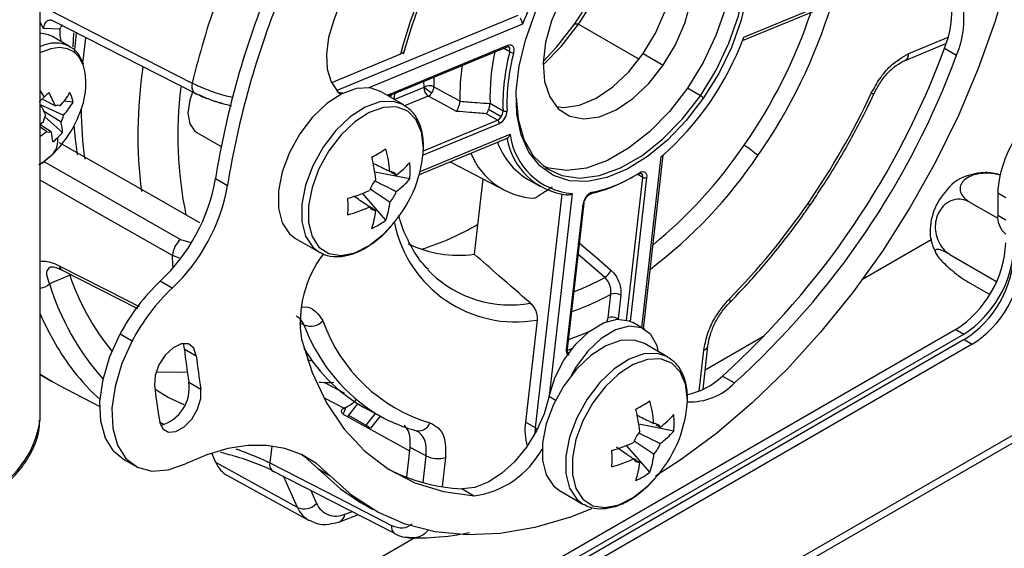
# Model space of a CAD drawing. Header units: millimetres. Extents: x 16 to 503, y 3 to 290.
# Tile 102 of 172: x 124.51 to 129.86, y 124.63 to 127.51. Entities that reach past the tile are written whole.
import ezdxf

# ---------------------------------------------------------------- set-up
doc = ezdxf.new("R2010")
doc.units = ezdxf.units.MM

msp = doc.modelspace()

# ---------------------------------------------------------------- linework, layer by layer
at = {"color": 7, "linetype": 'Continuous', "lineweight": 25}
for p, q in [((124.6236, 125.3506), (124.6236, 128.5916)), ((128.4412, 127.3921), (129.2968, 127.7471)), ((128.4478, 127.4095), (129.2812, 127.7553)), ((124.6836, 127.5054), (125.4576, 127.1094)), ((126.2344, 127.1205), (127.2214, 127.5301)), ((124.6411, 127.457), (124.6236, 127.4915)), ((124.7322, 127.4537), (124.6411, 127.457)), ((124.7417, 127.4771), (124.7347, 127.4642)), ((127.2456, 127.4814), (126.4105, 127.1349)), ((127.5486, 127.4815), (127.527, 127.4816)), ((127.5486, 127.4815), (127.8798, 127.2903)), ((124.7832, 127.3598), (124.6894, 127.414)), ((124.8018, 127.3575), (124.8054, 127.4345)), ((124.81, 127.3227), (124.8212, 127.4313)), ((124.8566, 127.2795), (124.8711, 127.4094)), ((129.3461, 127.3219), (129.559, 127.4103)), ((126.519, 127.0916), (127.1611, 127.358)), ((126.524, 127.0995), (127.1661, 127.366)), ((127.1757, 127.3304), (127.1417, 127.35)), ((129.3212, 127.2823), (129.5457, 127.3754)), ((129.5395, 127.3501), (129.6048, 127.3124)), ((129.5457, 127.3754), (129.549, 127.377)), ((126.582, 127.3187), (126.2065, 127.1629)), ((127.9018, 127.3209), (128.0106, 127.2581)), ((126.5475, 127.0716), (126.7097, 127.1389)), ((126.7097, 127.1389), (126.7094, 127.1706)), ((128.2123, 127.0922), (128.1416, 127.133)), ((124.6395, 127.0713), (124.7059, 127.0372)), ((126.2676, 127.1052), (126.2442, 127.1102)), ((126.5994, 127.0415), (126.473, 127.1145)), ((126.5299, 127.0816), (126.5326, 127.0972)), ((126.7331, 127.0899), (126.6037, 127.0362)), ((129.1566, 127.1036), (129.1567, 127.1043)), ((124.6236, 127.0445), (124.75, 126.9858)), ((124.8027, 127.0577), (124.7525, 127.0619)), ((127.0685, 127.0508), (127.1392, 127.01)), ((124.7367, 126.9475), (124.6418, 127.0079)), ((124.7448, 126.8914), (124.6484, 126.9775)), ((127.1083, 126.9595), (127.0489, 126.9938)), ((127.1285, 126.9772), (127.0609, 127.0161)), ((124.6236, 126.9346), (124.6835, 126.8965)), ((124.657, 126.8965), (124.6236, 126.9202)), ((127.1177, 126.9399), (126.7047, 126.7686)), ((126.7063, 126.7927), (127.1083, 126.9595)), ((125.4741, 126.8918), (125.6067, 126.8152)), ((126.6846, 126.6631), (127.171, 126.8649)), ((126.6891, 126.6796), (127.1775, 126.8823)), ((124.6929, 126.7755), (124.7191, 126.8025)), ((127.8939, 125.8296), (127.9998, 126.761)), ((127.903, 125.8244), (128.0103, 126.7678)), ((126.8512, 126.7322), (126.8624, 126.7262)), ((126.8624, 126.7262), (127.1465, 126.578)), ((126.6325, 126.6391), (126.4422, 126.6759)), ((127.8102, 125.8721), (127.8984, 126.6477)), ((127.92, 126.6459), (127.8312, 125.8649)), ((127.8984, 126.6477), (127.8679, 126.6653)), ((132.2945, 126.6225), (105.8176, 111.3377)), ((125.5764, 126.6421), (125.6417, 126.6044)), ((127.0289, 126.6393), (126.9824, 126.2303)), ((127.272, 126.6384), (127.3427, 126.5975)), ((105.7912, 111.2808), (132.2699, 126.5667)), ((126.5029, 126.4147), (126.3759, 126.5611)), ((127.3155, 125.2857), (127.46, 126.5563)), ((127.515, 126.5598), (127.3899, 125.4589)), ((129.8719, 126.5365), (129.8284, 126.5617)), ((129.8284, 126.5617), (129.8284, 126.4427)), ((127.485, 125.7093), (127.5753, 126.5028)), ((127.4895, 125.7138), (127.5797, 126.5074)), ((129.6786, 126.5121), (129.8291, 126.4252)), ((129.8284, 126.4427), (129.8719, 126.4176)), ((125.386, 126.3109), (125.4413, 126.2929)), ((126.0115, 126.3151), (126.1379, 126.2421)), ((129.4663, 126.3086), (129.0929, 126.093)), ((125.3807, 126.2093), (125.3429, 126.2226)), ((126.1379, 126.2421), (126.1433, 126.2391)), ((129.5687, 126.2288), (129.8225, 126.0823)), ((124.7837, 126.1152), (124.6736, 126.0695)), ((124.7433, 126.1435), (125.1524, 125.9351)), ((126.7305, 126.1454), (126.7481, 126.1272)), ((125.3412, 126.0457), (125.2759, 126.0834)), ((129.6786, 126.0724), (129.7849, 126.011)), ((127.7105, 125.8838), (127.7251, 126.0122)), ((127.7792, 126.0076), (127.7646, 125.8793)), ((128.3701, 125.9654), (128.3691, 125.9646)), ((126.0566, 125.8465), (126.0353, 125.8574)), ((127.3242, 125.8718), (127.2611, 125.3171)), ((127.7646, 125.8793), (127.7642, 125.8762)), ((127.7695, 125.8764), (127.7646, 125.8793)), ((127.9093, 125.8208), (127.844, 125.8584)), ((129.6001, 125.8208), (123.345, 122.2097)), ((123.3885, 122.1846), (129.6437, 125.7956)), ((125.0577, 125.7962), (125.123, 125.7586)), ((129.6001, 125.8208), (129.6437, 125.7956)), ((129.6465, 125.7659), (123.3913, 122.1548)), ((129.69, 125.7407), (123.4348, 122.1297)), ((125.3997, 125.7445), (125.4066, 125.7159)), ((128.0345, 125.6708), (127.9081, 125.7438)), ((128.5605, 125.7857), (128.2383, 125.5997)), ((129.6465, 125.7659), (129.69, 125.7407)), ((125.4066, 125.7159), (125.4719, 125.6782)), ((127.4895, 125.7138), (127.4895, 125.714)), ((127.4965, 125.6937), (127.4902, 125.6973)), ((128.2059, 125.4859), (128.2311, 125.708)), ((128.2264, 125.4953), (128.2532, 125.7307)), ((128.2532, 125.7307), (128.2532, 125.7316)), ((126.1028, 125.6492), (126.0763, 125.6562)), ((124.6236, 125.5756), (124.6813, 125.5423)), ((124.7216, 125.5202), (124.9473, 125.4025)), ((125.432, 125.5346), (125.4973, 125.4969)), ((126.1653, 125.5336), (126.2752, 125.4755)), ((128.3319, 125.5673), (128.3972, 125.5297)), ((126.2745, 125.3921), (126.1691, 125.4464)), ((126.3484, 125.4167), (126.2987, 125.3543)), ((127.3895, 125.4572), (127.4247, 125.4369)), ((126.2824, 125.3953), (126.2697, 125.3605)), ((126.4436, 125.3639), (126.3925, 125.3001)), ((126.4072, 125.3829), (126.4927, 125.3383)), ((124.6231, 125.3309), (124.6236, 125.3506)), ((125.2732, 125.3163), (125.2987, 125.3039)), ((126.2987, 125.3543), (126.2929, 125.3457)), ((126.2987, 125.3543), (126.3925, 125.3001)), ((127.3155, 125.2857), (127.2611, 125.3171)), ((128.0676, 125.2684), (127.8773, 125.3052)), ((127.3132, 125.2556), (127.3155, 125.2857)), ((127.994, 125.2899), (127.9724, 125.3005)), ((125.5785, 125.0974), (125.5559, 125.1489)), ((125.8818, 125.1866), (125.8714, 125.0949)), ((126.6157, 125.0169), (126.634, 125.1781)), ((127.938, 125.0439), (127.811, 125.1904)), ((125.0747, 125.1162), (125.14, 125.0786)), ((126.0216, 124.853), (125.5785, 125.0974)), ((126.7042, 124.9883), (126.7207, 125.1333)), ((126.827, 125.1253), (126.8089, 124.966)), ((125.8826, 125.0538), (126.5448, 124.714)), ((126.133, 125.0651), (126.1983, 125.0274)), ((125.6408, 125.0262), (126.0822, 124.7838)), ((126.0216, 124.853), (125.9484, 125.02)), ((126.0948, 124.9449), (126.1255, 124.8748)), ((126.9178, 124.9544), (126.9831, 124.9167)), ((127.4466, 124.9444), (127.573, 124.8714)), ((126.3653, 124.8802), (126.4306, 124.8425)), ((127.573, 124.8714), (127.5784, 124.8684)), ((126.2502, 124.7753), (126.3542, 124.8142)), ((126.6595, 124.6883), (123.112, 122.6404))]:
    msp.add_line(p, q, dxfattribs=at)
at = {"color": 7, "linetype": 'Continuous', "lineweight": 25, "flags": 128}
for points in [[(127.4637, 127.8113), (127.5578, 127.9334), (127.6606, 128.0408), (127.7691, 128.1301), (127.88, 128.1986), (127.9899, 128.2441), (128.0954, 128.2655), (128.1933, 128.2619), (128.2807, 128.2335), (128.355, 128.1811), (128.4137, 128.1064), (128.4553, 128.0116), (128.4784, 127.8996), (128.4822, 127.7739), (128.4668, 127.6381), (128.4325, 127.4965), (128.3804, 127.3533), (128.3121, 127.2129), (128.2297, 127.0796)], [(128.2123, 127.0922), (128.2977, 127.2312), (128.3673, 127.3777), (128.4189, 127.5267), (128.4506, 127.6732), (128.4613, 127.8121), (128.4508, 127.9387), (128.4193, 128.0488), (128.368, 128.1386), (128.2985, 128.2049), (128.2133, 128.2456), (128.1152, 128.2593), (128.0076, 128.2454), (127.8942, 128.2046), (127.8411, 128.1771)], [(128.2413, 128.2358), (128.2973, 128.1794), (128.3486, 128.0896), (128.3801, 127.9796), (128.3906, 127.8529), (128.3799, 127.714), (128.3482, 127.5675), (128.2966, 127.4185), (128.2269, 127.272), (128.1416, 127.133)], [(128.0106, 127.2581), (128.077, 127.3689), (128.1277, 127.4859), (128.1602, 127.6032), (128.1729, 127.715), (128.1652, 127.8157), (128.1374, 127.9001), (128.0909, 127.9641), (128.0281, 128.0045), (127.9521, 128.0192), (127.8668, 128.0074), (127.7763, 127.9699), (127.6853, 127.9084), (127.5983, 127.8261), (127.5196, 127.727)], [(127.9018, 127.3209), (127.9682, 127.4317), (128.0189, 127.5487), (128.0514, 127.666), (128.0641, 127.7778), (128.0564, 127.8785), (128.0286, 127.9629), (127.994, 128.0146)], [(128.2297, 127.0796), (128.1356, 126.9574), (128.0328, 126.8501), (127.9243, 126.7608), (127.8134, 126.6923), (127.7035, 126.6467), (127.598, 126.6254), (127.5001, 126.629), (127.4127, 126.6574), (127.3385, 126.7098), (127.2797, 126.7845), (127.2381, 126.8793), (127.2151, 126.9912), (127.2112, 127.117), (127.2266, 127.2528), (127.2609, 127.3944), (127.313, 127.5376), (127.3813, 127.6779), (127.4637, 127.8113)], [(129.9023, 127.8073), (129.8891, 127.7547), (129.8146, 127.4977), (129.7228, 127.24), (129.6145, 126.9837), (129.4907, 126.7313), (129.3526, 126.4851), (129.2013, 126.2472), (129.0383, 126.0199), (128.8651, 125.8052), (128.6832, 125.6051), (128.4943, 125.4213), (128.3001, 125.2557), (128.1023, 125.1095), (127.9673, 125.0224)], [(127.5196, 127.727), (127.4533, 127.6162), (127.4026, 127.4992), (127.37, 127.3819), (127.3573, 127.27), (127.3651, 127.1694), (127.3929, 127.085), (127.4393, 127.021), (127.5021, 126.9806), (127.5781, 126.9659), (127.6635, 126.9776), (127.7539, 127.0152), (127.8449, 127.0767), (127.932, 127.159), (128.0106, 127.2581)], [(124.6754, 127.5564), (125.1089, 127.335), (125.4496, 127.161)], [(126.2191, 127.5032), (126.1913, 127.4086), (126.1793, 127.318), (126.1839, 127.236), (126.2047, 127.1666), (126.2408, 127.1136), (126.2564, 127.0995)], [(127.3572, 127.2598), (127.4547, 127.3602), (127.5486, 127.4815)], [(127.3575, 127.2775), (127.4305, 127.3563), (127.527, 127.4816)], [(124.6894, 127.414), (124.6681, 127.4238), (124.6236, 127.4319)], [(124.8594, 127.2543), (124.8385, 127.2965), (124.8089, 127.3279), (124.7717, 127.3473), (124.7282, 127.354), (124.6802, 127.3476), (124.6296, 127.3285), (124.6236, 127.3255)], [(127.1661, 127.366), (127.1742, 127.3683), (127.1817, 127.3682), (127.1881, 127.3658), (127.1932, 127.3611), (127.1968, 127.3545), (127.1987, 127.3461), (127.1987, 127.3365), (127.1969, 127.326)], [(127.1757, 127.3304), (127.177, 127.3379), (127.177, 127.3447), (127.1756, 127.3507), (127.1731, 127.3555), (127.1694, 127.3588), (127.169, 127.3591)], [(127.4275, 127.0333), (127.4693, 127.0287), (127.5547, 127.0404), (127.6451, 127.078), (127.7362, 127.1395), (127.8232, 127.2218), (127.9018, 127.3209)], [(126.7631, 127.1929), (126.7629, 127.1783), (126.7631, 127.1403)], [(126.473, 127.1145), (126.4171, 127.134), (126.3431, 127.1315), (126.2627, 127.1028), (126.1811, 127.0497), (126.1033, 126.9756), (126.0342, 126.8851), (125.9782, 126.7839), (125.9388, 126.6784), (125.9184, 126.5751), (125.9184, 126.4807), (125.9388, 126.4009), (125.9782, 126.3409), (126.0115, 126.3151)], [(126.7631, 127.1403), (126.8425, 127.0972), (126.9049, 127.0633)], [(128.1416, 127.133), (128.0434, 127.0062), (127.9357, 126.8961), (127.8222, 126.8062), (127.7068, 126.7397), (127.5933, 126.6988), (127.4857, 126.685), (127.3876, 126.6987), (127.3596, 126.7085)], [(124.6236, 127.1188), (124.6321, 127.1046), (124.6441, 127.0836)], [(125.4511, 127.1116), (125.4362, 127.0675), (125.4263, 126.9974), (125.4362, 126.9387), (125.4645, 126.8983), (125.4741, 126.8918)], [(126.8859, 127.0068), (126.8004, 127.0533), (126.7331, 127.0899)], [(127.2103, 127.0844), (127.2208, 126.9647), (127.2523, 126.8546), (127.3037, 126.7649), (127.3731, 126.6985), (127.4584, 126.6578), (127.5564, 126.6442), (127.664, 126.658), (127.7775, 126.6989), (127.8929, 126.7654), (128.0064, 126.8552), (128.1141, 126.9654), (128.2123, 127.0922)], [(129.1414, 127.1049), (129.1487, 127.1032), (129.1538, 127.1026), (129.1564, 127.1033), (129.1566, 127.1036)], [(126.595, 127.044), (126.5436, 127.0609), (126.4695, 127.0584), (126.3892, 127.0298), (126.3075, 126.9767), (126.2297, 126.9026), (126.1607, 126.8121), (126.1047, 126.7109), (126.0652, 126.6054), (126.0449, 126.5021), (126.0449, 126.4077), (126.0652, 126.3279), (126.1047, 126.2679), (126.1379, 126.2421)], [(126.7066, 126.8092), (126.6967, 126.8936), (126.6678, 126.9614), (126.6215, 127.0082), (126.5609, 127.0312), (126.4897, 127.0287), (126.4124, 127.0011), (126.3338, 126.9501), (126.259, 126.8788), (126.1926, 126.7918), (126.1387, 126.6944), (126.1008, 126.5929), (126.0812, 126.4936), (126.0812, 126.4027), (126.1008, 126.326), (126.1387, 126.2682), (126.1926, 126.2331), (126.259, 126.2228), (126.3338, 126.2379), (126.4124, 126.2775), (126.4897, 126.3392), (126.5488, 126.4035)], [(124.6394, 126.9478), (124.6298, 126.9403), (124.6236, 126.9356)], [(124.8262, 126.7697), (124.8143, 126.8575), (124.8075, 126.9286)], [(124.7255, 126.8381), (125.1532, 126.5943), (125.4892, 126.4027)], [(124.6236, 126.7206), (124.6427, 126.7335), (124.6929, 126.7755)], [(124.6422, 126.734), (125.0474, 126.5034), (125.386, 126.3109)], [(127.8804, 126.6731), (127.8888, 126.6773), (127.8968, 126.6793), (127.9041, 126.6789), (127.9104, 126.6761), (127.9153, 126.6712), (127.9187, 126.6642), (127.9203, 126.6557), (127.92, 126.6459)], [(125.3429, 126.2226), (124.912, 126.468), (124.6236, 126.6323)], [(127.5901, 126.5404), (127.5911, 126.5393), (127.5918, 126.5385), (127.5919, 126.538), (127.5918, 126.5379)], [(128.7974, 126.5066), (128.8026, 126.5012), (128.8057, 126.4972), (128.8064, 126.4946), (128.8063, 126.4943)], [(127.5551, 126.2909), (127.6489, 126.2097), (127.7258, 126.1432)], [(125.3456, 126.156), (125.3448, 126.1718), (125.3429, 126.2226)], [(127.6925, 126.1042), (127.5947, 126.1889), (127.5481, 126.2293)], [(124.7268, 126.1677), (125.0944, 125.9806), (125.1618, 125.9464)], [(128.3698, 125.9881), (128.3725, 125.9796), (128.373, 125.9725), (128.3715, 125.9672), (128.3701, 125.9654)], [(127.3895, 125.4572), (127.4204, 125.5569), (127.47, 125.654), (127.5343, 125.7408), (127.608, 125.8101), (127.6853, 125.8564), (127.7599, 125.8759), (127.8258, 125.8671), (127.844, 125.8584)], [(125.0747, 125.1162), (125.0243, 125.157), (124.9786, 125.2288), (124.9528, 125.3212), (124.9481, 125.4297), (124.9647, 125.549), (125.0019, 125.6732), (125.0577, 125.7962)], [(127.9843, 125.6998), (127.9764, 125.7319), (127.9428, 125.793), (127.8911, 125.8295), (127.8252, 125.8383), (127.7506, 125.8187), (127.6733, 125.7724), (127.5995, 125.7031), (127.5352, 125.6163), (127.5089, 125.5697)], [(125.123, 125.7586), (125.0671, 125.6355), (125.03, 125.5113), (125.0134, 125.392), (125.0181, 125.2835), (125.0439, 125.1911), (125.0896, 125.1193), (125.1528, 125.0718), (125.2305, 125.0507), (125.3189, 125.0572), (125.4137, 125.0909)], [(125.4719, 125.6782), (125.4583, 125.7193), (125.4295, 125.742), (125.3899, 125.7427), (125.3455, 125.7213), (125.3031, 125.6811), (125.269, 125.6282), (125.2486, 125.5707), (125.2449, 125.5173)], [(126.043, 125.7685), (126.102, 125.586), (126.1798, 125.4224), (126.2756, 125.2794), (126.3883, 125.1584), (126.5168, 125.0608), (126.6598, 124.9875), (126.8158, 124.9393), (126.9831, 124.9167)], [(127.9081, 125.7438), (127.8522, 125.7633), (127.7782, 125.7607), (127.6978, 125.7321), (127.6162, 125.679), (127.5383, 125.6049), (127.4693, 125.5144), (127.4133, 125.4132), (127.3739, 125.3077), (127.3535, 125.2044), (127.3535, 125.11), (127.3739, 125.0302), (127.4133, 124.9702), (127.4466, 124.9444)], [(127.5123, 125.7144), (127.5082, 125.713), (127.4793, 125.7036)], [(128.0301, 125.6733), (127.9787, 125.6902), (127.9046, 125.6877), (127.8243, 125.659), (127.7426, 125.606), (127.6648, 125.5319), (127.5958, 125.4414), (127.5398, 125.3402), (127.5003, 125.2347), (127.48, 125.1314), (127.48, 125.0369), (127.5003, 124.9572), (127.5398, 124.8972), (127.573, 124.8714)], [(128.1417, 125.4385), (128.1318, 125.5229), (128.1029, 125.5907), (128.0566, 125.6375), (127.996, 125.6604), (127.9248, 125.658), (127.8475, 125.6304), (127.7689, 125.5794), (127.6941, 125.5081), (127.6277, 125.4211), (127.5738, 125.3237), (127.5359, 125.2222), (127.5163, 125.1229), (127.5163, 125.032), (127.5359, 124.9553), (127.5738, 124.8975), (127.6277, 124.8624), (127.6941, 124.8521), (127.7689, 124.8672), (127.8475, 124.9068), (127.9248, 124.9685), (127.9839, 125.0328)], [(124.6236, 125.5781), (124.695, 125.5346), (124.7216, 125.5202)], [(125.254, 125.5908), (125.3851, 125.5884), (125.4228, 125.5901)], [(125.4065, 125.4101), (125.3196, 125.4512), (125.2475, 125.4937)], [(125.2726, 125.3192), (125.2892, 125.2809), (125.3203, 125.262), (125.3612, 125.2653), (125.4058, 125.2904), (125.4472, 125.3333), (125.4791, 125.3877), (125.4967, 125.4451), (125.4973, 125.4969)], [(127.3895, 125.4572), (127.3622, 125.3627), (127.3203, 125.2688), (127.266, 125.1804), (127.202, 125.1018), (127.1316, 125.037), (127.0583, 124.9895), (126.9858, 124.9614), (126.9178, 124.9544)], [(126.6319, 125.1593), (126.6005, 125.1766), (126.2815, 125.352)], [(126.4714, 125.3494), (126.462, 125.3391), (126.4179, 125.2831)], [(127.3155, 125.2857), (127.3213, 125.2829), (127.3266, 125.281)], [(126.1983, 125.0274), (126.1261, 125.0914), (126.0443, 125.1401), (125.9539, 125.1728), (125.856, 125.1893), (125.7517, 125.1892), (125.6423, 125.1726), (125.5292, 125.1397), (125.4137, 125.0909)], [(126.7207, 125.1333), (126.6721, 125.1584), (126.634, 125.1781)], [(125.8714, 125.0949), (126.2421, 124.9046), (126.5335, 124.7551)], [(126.0473, 125.1387), (126.0608, 125.1291), (126.133, 125.0651)], [(126.133, 125.0651), (126.2555, 124.9537), (126.3653, 124.8802)], [(127.6208, 124.8448), (127.5059, 124.8009), (127.3121, 124.7443), (127.1237, 124.712), (126.9425, 124.7042), (126.77, 124.7209), (126.608, 124.7621), (126.4578, 124.8274), (126.3208, 124.9161), (126.1983, 125.0274)], [(126.2793, 124.8166), (126.3153, 124.8294), (126.3178, 124.8303)], [(126.5448, 124.714), (126.5493, 124.7107), (126.5501, 124.7103)]]:
    msp.add_lwpolyline(points, dxfattribs=at)
at = {"color": 7, "linetype": 'Continuous', "lineweight": 25}
for centre, radius, start, end in [((130.4489, 125.9383), 4.51, 132.0758, 159.6973), ((129.3229, 126.5856), 2.8373, 125.6964, 165.0252), ((126.274, 128.355), 1.5274, 325.121, 344.7401), ((126.4171, 128.2732), 1.381, 325.0186, 346.9848), ((128.7979, 126.8965), 1.6589, 145.3344, 159.3552), ((130.2607, 125.8948), 4.7435, 157.5204, 170.9364), ((130.3259, 125.8571), 4.7435, 157.5204, 170.9364), ((130.0127, 126.0591), 4.6942, 160.5306, 166.4236), ((129.159, 127.5052), 0.4857, 336.6113, 12.6977), ((126.0605, 128.4773), 2.9999, 325.2375, 342.8733), ((129.036, 127.5535), 0.5431, 338.001, 5.4174), ((126.0748, 128.4688), 2.89, 325.2684, 341.3936), ((126.9535, 127.9629), 1.5935, 311.0427, 339.679), ((124.7056, 127.2093), 0.1692, 61.769, 118.968), ((127.1569, 127.3662), 0.00918, 297.1818, 358.541), ((125.3097, 128.9149), 4.51, 312.0758, 339.6973), ((128.1701, 127.0863), 1.1021, 167.1838, 181.8435), ((128.261, 127.0447), 1.1223, 165.2538, 181.7711), ((128.2653, 127.0448), 1.1048, 165.2538, 181.7711), ((127.1932, 127.3615), 0.0357, 240.655, 275.9342), ((125.375, 128.8773), 4.51, 312.0758, 339.6973), ((129.3001, 127.3232), 0.046, 297.2833, 358.4395), ((124.4981, 127.1572), 0.3741, 339.7798, 15.0478), ((127.6281, 126.8781), 2.4741, 171.3689, 187.1408), ((128.0561, 127.0888), 1.1515, 171.6192, 181.2721), ((127.5597, 126.8785), 2.1882, 173.1878, 191.4525), ((125.5037, 127.143), 0.057, 161.5346, 216.0153), ((126.7625, 127.134), 0.053, 174.7336, 236.3555), ((126.7378, 127.0881), 0.058, 64.1072, 118.9751), ((126.8875, 127.3401), 0.2686, 228.5412, 239.8398), ((126.7036, 127.1418), 0.0596, 325.3589, 358.5773), ((123.7619, 128.0032), 1.2743, 312.1341, 313.8108), ((123.8217, 127.941), 1.188, 313.8091, 315.5662), ((123.9302, 126.696), 0.8474, 23.7415, 29.1889), ((124.2949, 127.4129), 0.5768, 319.3377, 328.1929), ((124.4823, 126.9762), 0.3306, 14.2618, 23.6643), ((125.476, 127.1267), 0.0252, 223.2176, 269.7971), ((126.5544, 127.0278), 0.0779, 112.9715, 123.7981), ((126.5148, 127.0997), 0.00921, 298.092, 358.4747), ((126.7105, 127.1338), 0.0494, 297.2637, 328.4128), ((128.1585, 126.9991), 0.1075, 48.5448, 60.0042), ((125.354, 128.8844), 4.1846, 325.3729, 334.8336), ((123.9014, 126.6566), 0.8204, 23.6847, 28.318), ((124.719, 127.0042), 0.0355, 67.9022, 111.7549), ((124.2632, 127.2159), 0.6154, 317.7931, 342.2122), ((124.3125, 127.3617), 0.5768, 319.3377, 328.1929), ((127.0389, 127.036), 2.1931, 180.4721, 187.5911), ((124.7608, 126.927), 0.1232, 151.3386, 170.3069), ((124.6286, 127.0066), 0.1232, 331.3386, 350.3069), ((127.0874, 127.0037), 0.0489, 295.3112, 327.121), ((127.0809, 127.0111), 0.0801, 297.3407, 359.665), ((127.0828, 127.0104), 0.0565, 323.9794, 359.6411), ((127.1496, 127.0302), 0.0227, 242.9716, 300.2404), ((124.4496, 126.8771), 0.2956, 2.7685, 13.7722), ((127.0966, 126.9419), 0.0212, 354.7336, 56.3555), ((124.1919, 127.4815), 0.7473, 305.2882, 308.4856), ((124.6703, 126.9295), 0.0355, 247.9022, 291.7549), ((124.3964, 126.8261), 0.2956, 2.7685, 13.7722), ((124.3457, 127.2543), 0.5394, 309.8864, 313.8147), ((124.5978, 126.8521), 0.1221, 321.16, 6.0907), ((124.3516, 127.2481), 0.5309, 313.8149, 317.7851), ((127.5293, 126.9248), 0.3743, 189.861, 262.7682), ((127.5464, 126.9306), 0.3721, 187.4623, 265.1668), ((130.4172, 126.5347), 0.5894, 140.5439, 177.3804), ((126.0245, 126.841), 0.6828, 320.1527, 357.3257), ((127.4756, 126.9691), 0.3884, 199.5074, 238.3839), ((126.3217, 128.273), 2.5756, 309.3563, 325.7174), ((128.1771, 126.3743), 0.5245, 48.4524, 58.665), ((125.6666, 128.1627), 1.5963, 298.3965, 301.5981), ((125.4832, 126.5277), 0.9703, 6.3935, 13.7645), ((125.5605, 126.5723), 0.9703, 6.3935, 13.7645), ((127.3297, 126.9292), 0.3951, 202.3275, 267.5236), ((126.3734, 128.2201), 2.5965, 307.1126, 325.9625), ((126.2584, 127.0612), 0.5008, 306.8741, 318.3347), ((126.0991, 126.6837), 0.5352, 355.2207, 4.7793), ((126.524, 126.6395), 0.0408, 31.0974, 88.8919), ((127.4657, 127.2712), 0.7263, 281.531, 301.1489), ((127.4776, 127.2833), 0.7311, 281.6482, 303.4284), ((127.8733, 126.672), 0.00717, 308.0648, 8.7023), ((127.8785, 126.6532), 0.0206, 344.5396, 53.9405), ((127.9113, 126.6716), 0.0272, 241.6521, 288.7935), ((129.7443, 126.4227), 0.2487, 109.7726, 144.3647), ((124.5872, 126.8139), 1.004, 313.3124, 350.1434), ((124.6525, 126.7762), 1.004, 313.3124, 350.1434), ((126.5996, 126.5085), 0.1983, 140.0877, 159.9123), ((126.2584, 126.9721), 0.5008, 306.8741, 318.3347), ((126.0248, 127.4658), 0.9704, 286.2334, 293.6039), ((126.3726, 126.6395), 0.1983, 320.0877, 339.9123), ((127.6594, 126.4914), 0.0849, 144.7541, 172.2311), ((127.642, 126.5088), 0.0607, 105.9521, 148.6687), ((127.6144, 126.5689), 0.011, 285.3647, 350.7954), ((129.7823, 126.3546), 0.321, 138.4325, 186.8797), ((124.7006, 126.4895), 1.5961, 358.3989, 1.6011), ((126.0248, 127.3766), 0.9704, 286.2334, 293.6039), ((126.4483, 126.5085), 0.0408, 211.0974, 268.8919), ((126.0274, 126.5723), 0.5009, 341.6635, 353.1233), ((127.5737, 126.5088), 0.00619, 285.1016, 346.6174), ((125.6137, 128.6964), 3.8641, 315.5014, 325.4793), ((125.9502, 126.5277), 0.5009, 341.6635, 353.1233), ((129.9459, 126.4317), 0.118, 174.6452, 231.3115), ((126.1977, 126.8542), 0.5352, 295.2178, 304.7769), ((127.2082, 126.5351), 0.6733, 191.5878, 279.9167), ((126.2649, 127.6478), 1.4559, 287.1884, 300.3614), ((125.4697, 126.2154), 0.127, 131.2708, 176.7558), ((126.8959, 126.8447), 0.6205, 243.9599, 278.0111), ((129.2816, 126.3187), 0.5911, 302.6055, 357.3945), ((126.6586, 125.8579), 0.622, 142.9152, 188.2621), ((129.3252, 126.2936), 0.5911, 302.6055, 357.3945), ((129.328, 126.2638), 0.5911, 302.6055, 357.3945), ((124.7593, 126.1721), 0.0328, 187.6977, 240.7262), ((129.3715, 126.2387), 0.5911, 302.6055, 357.3945), ((126.0307, 126.5382), 1.3167, 198.739, 219.4087), ((127.1799, 126.5784), 0.6245, 226.2541, 280.0345), ((127.6566, 126.1685), 0.0736, 299.1873, 339.934), ((124.6052, 126.1442), 0.1013, 280.4537, 312.4424), ((125.9983, 126.4723), 1.3846, 196.9116, 221.7342), ((126.0349, 125.28), 1.1052, 133.3741, 152.156), ((127.0193, 127.3235), 1.3928, 291.2869, 298.9054), ((126.1002, 125.2424), 1.1052, 133.3741, 152.156), ((127.062, 127.2247), 1.382, 289.0335, 298.672), ((127.747, 125.9479), 0.0679, 61.6521, 108.7935), ((125.9391, 126.4622), 1.4284, 202.9371, 217.4023), ((126.093, 125.9318), 0.0928, 246.9233, 316.2489), ((126.9724, 126.187), 0.9771, 200.3958, 235.7099), ((126.9997, 126.1647), 0.8907, 199.4838, 253.1453), ((127.6619, 125.8904), 0.049, 326.443, 352.2641), ((127.7324, 125.8195), 0.0679, 61.6521, 108.7935), ((127.0165, 127.1352), 1.4507, 289.2728, 294.1178), ((127.9764, 125.9829), 2.5835, 185.9326, 189.9922), ((126.8319, 126.1772), 0.9007, 210.6094, 241.8657), ((127.5527, 125.6996), 0.0684, 171.8721, 196.3761), ((127.4834, 125.7152), 0.00619, 285.1016, 346.6174), ((128.2229, 125.738), 0.0311, 285.2677, 346.4513), ((128.0416, 125.9452), 2.5835, 185.9326, 189.9922), ((125.7325, 126.3135), 1.174, 217.7615, 228.1157), ((125.2194, 125.5052), 0.2146, 285.9628, 7.8681), ((128.0602, 125.8516), 0.3932, 281.4465, 313.7098), ((128.1582, 125.7577), 0.3304, 267.1207, 316.3475), ((128.0537, 125.8092), 2.8239, 185.9326, 189.9922), ((127.1017, 126.792), 1.5963, 298.3965, 301.5981), ((126.9956, 125.2015), 0.9703, 6.3935, 13.7645), ((127.4596, 125.4703), 0.6828, 320.1527, 357.3257), ((126.8836, 126.087), 0.8446, 236.8679, 254.4008), ((126.9183, 125.157), 0.9703, 6.3935, 13.7645), ((124.09, 125.4051), 0.5382, 294.1782, 352.0753), ((126.6805, 125.3334), 0.0645, 248.1562, 340.937), ((127.5727, 125.2738), 0.3146, 172.0866, 196.0803), ((127.9591, 125.2688), 0.0408, 31.0974, 88.8919), ((127.6935, 125.6905), 0.5008, 306.8741, 318.3347), ((127.5342, 125.313), 0.5352, 355.2207, 4.7793), ((126.261, 125.0763), 0.2596, 52.8157, 59.5466), ((128.0347, 125.1378), 0.1983, 140.0877, 159.9123), ((127.6935, 125.6013), 0.5008, 306.8741, 318.3347), ((127.4599, 126.095), 0.9704, 286.2334, 293.6039), ((127.8077, 125.2688), 0.1983, 320.0877, 339.9123), ((126.9197, 125.4009), 0.4884, 277.4559, 332.0846), ((126.1357, 125.1188), 1.5961, 358.3989, 1.6011), ((125.7119, 125.1512), 0.1439, 201.9632, 240.35), ((125.9185, 125.0857), 0.048, 168.9352, 221.5738), ((126.7832, 125.2544), 0.1363, 242.6888, 288.7431), ((127.4599, 126.0059), 0.9704, 286.2334, 293.6039), ((127.8834, 125.1378), 0.0408, 211.0974, 268.8919), ((127.3853, 125.157), 0.5009, 341.6635, 353.1233), ((127.4625, 125.2015), 0.5009, 341.6635, 353.1233), ((125.8999, 125.0726), 0.0256, 229.4341, 270.4967), ((126.9628, 125.9302), 0.9769, 242.6807, 267.3605), ((127.6328, 125.4835), 0.5352, 295.2178, 304.7769), ((126.0584, 124.9364), 0.0911, 246.2169, 317.4716), ((126.1509, 124.905), 0.1393, 201.9214, 241.8476), ((126.2306, 124.9201), 0.1144, 203.3412, 295.2029), ((126.2313, 124.8196), 0.0481, 293.1993, 356.4127), ((126.5805, 124.7459), 0.0479, 168.8926, 221.7596)]:
    msp.add_arc(centre, radius, start, end, dxfattribs=at)
for points, knots in [([(126.5989, 127.3192), (126.608, 127.3514), (126.6342, 127.445), (126.6896, 127.6016), (126.7693, 127.7864), (126.8629, 127.9676), (126.9686, 128.1423), (127.0851, 128.3082), (127.2107, 128.4627), (127.3433, 128.6037), (127.481, 128.729), (127.5889, 128.8122), (127.65, 128.8533), (127.6639, 128.8626)], [0, 0, 0, 0, 0.053283, 0.155078, 0.25699, 0.358961, 0.460958, 0.56294, 0.664864, 0.766692, 0.868391, 0.969931, 1, 1, 1, 1]), ([(124.6685, 127.5015), (124.6653, 127.5001), (124.6558, 127.496), (124.6443, 127.4815), (124.6422, 127.4652), (124.6411, 127.457)], [0, 0, 0, 0, 0.202142, 0.600122, 1, 1, 1, 1]), ([(124.6812, 127.5029), (124.6805, 127.503), (124.6759, 127.5036), (124.6719, 127.5025), (124.6685, 127.5015)], [0, 0, 0, 0, 0.16438, 1, 1, 1, 1]), ([(124.6705, 127.5021), (124.673, 127.503), (124.6782, 127.505), (124.6856, 127.5022), (124.6894, 127.5008)], [0, 0, 0, 0, 0.494217, 1, 1, 1, 1]), ([(127.2456, 127.4814), (127.2451, 127.4841), (127.2441, 127.4889), (127.2412, 127.497), (127.2379, 127.505), (127.2357, 127.5105), (127.2347, 127.5131)], [0, 0, 0, 0, 0.2895241, 0.500199, 0.7694168, 1, 1, 1, 1]), ([(124.7397, 127.3875), (124.7363, 127.3969), (124.7294, 127.4158), (124.7313, 127.4411), (124.7322, 127.4537)], [0, 0, 0, 0, 0.499546, 1, 1, 1, 1]), ([(124.7322, 127.4537), (124.7325, 127.4557), (124.7331, 127.4593), (124.7342, 127.4627), (124.7347, 127.4642)], [0, 0, 0, 0, 0.55989, 1, 1, 1, 1]), ([(124.8586, 127.2634), (124.8538, 127.2751), (124.8401, 127.3082), (124.8153, 127.3423), (124.7903, 127.3534), (124.7849, 127.3558)], [0, 0, 0, 0, 0.301428, 0.850305, 1, 1, 1, 1]), ([(126.6044, 127.3396), (126.6026, 127.3355), (126.599, 127.3273), (126.5877, 127.3216), (126.582, 127.3187)], [0, 0, 0, 0, 0.493372, 1, 1, 1, 1]), ([(127.1611, 127.358), (127.1634, 127.3587), (127.1679, 127.3599), (127.1687, 127.3593), (127.1691, 127.359)], [0, 0, 0, 0, 0.513921, 1, 1, 1, 1]), ([(129.1414, 127.1049), (129.1559, 127.132), (129.1848, 127.1861), (129.2553, 127.2697), (129.3117, 127.3021), (129.3461, 127.3219)], [0, 0, 0, 0, 0.280338, 0.560893, 1, 1, 1, 1]), ([(129.1567, 127.1042), (129.1674, 127.1247), (129.1887, 127.1655), (129.2308, 127.2177), (129.2767, 127.2597), (129.3077, 127.2753), (129.3231, 127.2831)], [0, 0, 0, 0, 0.252485, 0.503484, 0.752683, 1, 1, 1, 1]), ([(125.4496, 127.161), (125.4771, 127.1481), (125.5324, 127.1221), (125.6157, 127.0947), (125.6601, 127.0862), (125.6728, 127.0838)], [0, 0, 0, 0, 0.4126886, 0.8320101, 1, 1, 1, 1]), ([(125.4576, 127.1094), (125.4805, 127.0979), (125.5052, 127.0856), (125.5351, 127.0757), (125.5372, 127.075)], [0, 0, 0, 0, 0.928836, 1, 1, 1, 1]), ([(125.6122, 127.05), (125.6051, 127.0517), (125.578, 127.0585), (125.5324, 127.0753), (125.5015, 127.0897), (125.4881, 127.096)], [0, 0, 0, 0, 0.166487, 0.636419, 1, 1, 1, 1]), ([(125.5372, 127.075), (125.563, 127.0657), (125.6057, 127.0502), (125.6466, 127.0414), (125.6628, 127.0378)], [0, 0, 0, 0, 0.602912, 1, 1, 1, 1]), ([(126.5473, 127.0696), (126.5479, 127.0761), (126.5491, 127.0878), (126.5515, 127.1), (126.5525, 127.1055)], [0, 0, 0, 0, 0.551031, 1, 1, 1, 1]), ([(128.8063, 126.4943), (128.8304, 126.53), (128.9005, 126.6333), (129.0078, 126.8114), (129.098, 126.9807), (129.1449, 127.079), (129.1566, 127.1036)], [0, 0, 0, 0, 0.184295, 0.53379, 0.883385, 1, 1, 1, 1]), ([(126.7072, 126.8132), (126.7067, 126.8289), (126.7052, 126.8744), (126.6879, 126.9413), (126.6508, 127.0063), (126.6122, 127.0317), (126.5939, 127.0438)], [0, 0, 0, 0, 0.153864, 0.446573, 0.737345, 1, 1, 1, 1]), ([(126.8859, 127.0068), (126.8861, 127.007), (126.8867, 127.0078), (126.8887, 127.0106), (126.8918, 127.0157), (126.8953, 127.0233), (126.8982, 127.0309), (126.9008, 127.0389), (126.9029, 127.0473), (126.9043, 127.0551), (126.9046, 127.0596), (126.9048, 127.0618)], [0, 0, 0, 0, 0.0244, 0.073059, 0.250846, 0.388186, 0.500349, 0.632396, 0.761096, 0.88418, 1, 1, 1, 1]), ([(126.9049, 127.0633), (126.9049, 127.063), (126.9049, 127.0625), (126.9048, 127.062), (126.9048, 127.0618)], [0, 0, 0, 0, 0.56, 1, 1, 1, 1]), ([(126.9048, 127.0618), (126.9354, 127.0594), (126.99, 127.0552), (127.0445, 127.051), (127.0685, 127.0492)], [0, 0, 0, 0, 0.56, 1, 1, 1, 1]), ([(127.0609, 127.0161), (127.062, 127.019), (127.0639, 127.0245), (127.0662, 127.0333), (127.0679, 127.0417), (127.0683, 127.0467), (127.0685, 127.0492)], [0, 0, 0, 0, 0.258072, 0.500085, 0.751494, 1, 1, 1, 1]), ([(127.0685, 127.0492), (127.0685, 127.0495), (127.0686, 127.0501), (127.0685, 127.0506), (127.0685, 127.0508)], [0, 0, 0, 0, 0.56, 1, 1, 1, 1]), ([(127.0489, 126.9938), (127.0184, 126.9962), (126.9641, 127.0006), (126.9098, 127.0049), (126.8859, 127.0068)], [0, 0, 0, 0, 0.56, 1, 1, 1, 1]), ([(127.0489, 126.9938), (127.0509, 126.9966), (127.0551, 127.0021), (127.059, 127.0115), (127.0609, 127.0161)], [0, 0, 0, 0, 0.5007155, 1, 1, 1, 1]), ([(127.1605, 126.8607), (127.1619, 126.8612), (127.1648, 126.8625), (127.1696, 126.8672), (127.1742, 126.8738), (127.1763, 126.8792), (127.1775, 126.8823)], [0, 0, 0, 0, 0.2305717, 0.4998121, 0.7104495, 1, 1, 1, 1]), ([(124.6152, 126.7171), (124.6218, 126.7204), (124.6433, 126.7311), (124.6632, 126.7503), (124.677, 126.7635)], [0, 0, 0, 0, 0.309822, 1, 1, 1, 1]), ([(126.4355, 126.7235), (126.4584, 126.7124), (126.4882, 126.6981), (126.5179, 126.6836), (126.5248, 126.6803)], [0, 0, 0, 0, 0.770133, 1, 1, 1, 1]), ([(126.5589, 126.6606), (126.5515, 126.6642), (126.5422, 126.6688), (126.5329, 126.6734), (126.531, 126.6743)], [0, 0, 0, 0, 0.7935701, 1, 1, 1, 1]), ([(127.8778, 126.6664), (127.8803, 126.6677), (127.8855, 126.6704), (127.8896, 126.6704), (127.8903, 126.67), (127.8905, 126.6698)], [0, 0, 0, 0, 0.347443, 0.710085, 1, 1, 1, 1]), ([(129.8428, 126.6606), (129.8264, 126.6643), (129.791, 126.6723), (129.7332, 126.6703), (129.6822, 126.6572), (129.6468, 126.6361), (129.6269, 126.6107), (129.6214, 126.5821), (129.6318, 126.5515), (129.6538, 126.5276), (129.6728, 126.5157), (129.6786, 126.5121)], [0, 0, 0, 0, 0.116949, 0.252808, 0.374874, 0.482992, 0.585797, 0.693285, 0.811721, 0.942692, 1, 1, 1, 1]), ([(129.8401, 126.6622), (129.8267, 126.6657), (129.7872, 126.6759), (129.7246, 126.6737), (129.6792, 126.6609), (129.6594, 126.6553)], [0, 0, 0, 0, 0.226735, 0.663336, 1, 1, 1, 1]), ([(126.4417, 126.6289), (126.4734, 126.6134), (126.5125, 126.5943), (126.5515, 126.575), (126.5589, 126.5714)], [0, 0, 0, 0, 0.81078, 1, 1, 1, 1]), ([(127.4064, 126.5948), (127.389, 126.5835), (127.3578, 126.5632), (127.3264, 126.5432), (127.3126, 126.5345)], [0, 0, 0, 0, 0.56, 1, 1, 1, 1]), ([(126.4134, 126.4874), (126.4071, 126.4917), (126.3785, 126.511), (126.35, 126.5304), (126.3277, 126.5456)], [0, 0, 0, 0, 0.220148, 1, 1, 1, 1]), ([(126.5248, 126.5123), (126.5179, 126.5168), (126.4819, 126.5409), (126.446, 126.5651), (126.4169, 126.5847)], [0, 0, 0, 0, 0.190143, 1, 1, 1, 1]), ([(127.515, 126.5598), (127.5124, 126.5581), (127.5079, 126.5551), (127.4994, 126.5523), (127.4908, 126.5511), (127.4849, 126.5527), (127.4822, 126.5534)], [0, 0, 0, 0, 0.289524, 0.500199, 0.769417, 1, 1, 1, 1]), ([(127.5797, 126.5074), (127.5805, 126.5115), (127.582, 126.5197), (127.5871, 126.5306), (127.5908, 126.5363), (127.5919, 126.5379)], [0, 0, 0, 0, 0.417891, 0.8299907, 1, 1, 1, 1]), ([(127.5919, 126.5379), (127.5948, 126.5417), (127.6006, 126.5492), (127.6105, 126.5564), (127.615, 126.5577), (127.6172, 126.5583)], [0, 0, 0, 0, 0.344884, 0.682348, 1, 1, 1, 1]), ([(126.4144, 126.4899), (126.4186, 126.487), (126.4296, 126.4796), (126.4407, 126.4723), (126.4475, 126.4677)], [0, 0, 0, 0, 0.380137, 1, 1, 1, 1]), ([(128.3701, 125.9654), (128.3987, 125.995), (128.4815, 126.0805), (128.613, 126.2332), (128.7283, 126.3829), (128.7907, 126.472), (128.8063, 126.4943)], [0, 0, 0, 0, 0.184373, 0.534027, 0.883611, 1, 1, 1, 1]), ([(129.6786, 126.5121), (129.6638, 126.5186), (129.6342, 126.5316), (129.5854, 126.5274), (129.5412, 126.5042), (129.5086, 126.4645), (129.4912, 126.4179), (129.4872, 126.3697), (129.4955, 126.3215), (129.5165, 126.2758), (129.5433, 126.2451), (129.5628, 126.2326), (129.5687, 126.2288)], [0, 0, 0, 0, 0.116159, 0.232487, 0.35057, 0.456666, 0.550637, 0.639991, 0.733415, 0.836356, 0.95019, 1, 1, 1, 1]), ([(126.7335, 126.1466), (126.7203, 126.1598), (126.6803, 126.2), (126.629, 126.2898), (126.5885, 126.3763), (126.575, 126.4327), (126.5727, 126.4426)], [0, 0, 0, 0, 0.182978, 0.555689, 0.922214, 1, 1, 1, 1]), ([(126.1458, 126.2411), (126.1528, 126.2366), (126.1784, 126.2199), (126.2339, 126.2141), (126.306, 126.2234), (126.3821, 126.2552), (126.4576, 126.3079), (126.5144, 126.3596), (126.5414, 126.3962), (126.5476, 126.4046)], [0, 0, 0, 0, 0.063869, 0.232881, 0.403343, 0.580555, 0.762583, 0.945541, 1, 1, 1, 1]), ([(129.4649, 126.3177), (129.4657, 126.3119), (129.4693, 126.2824), (129.4832, 126.2555), (129.4943, 126.2339)], [0, 0, 0, 0, 0.196227, 1, 1, 1, 1]), ([(127.2887, 125.9634), (127.2315, 126.0132), (127.1294, 126.1021), (127.0273, 126.1911), (126.9824, 126.2303)], [0, 0, 0, 0, 0.56, 1, 1, 1, 1]), ([(129.5687, 126.2288), (129.5567, 126.2353), (129.53, 126.2497), (129.501, 126.2583), (129.4867, 126.2533), (129.4901, 126.2379), (129.5025, 126.2181), (129.522, 126.1947), (129.555, 126.1627), (129.5948, 126.1293), (129.6381, 126.0971), (129.6653, 126.0806), (129.6786, 126.0724)], [0, 0, 0, 0, 0.103263, 0.228015, 0.346768, 0.453338, 0.499821, 0.59405, 0.688074, 0.78586, 0.894581, 1, 1, 1, 1]), ([(124.6236, 126.1908), (124.63, 126.1918), (124.647, 126.1945), (124.6822, 126.1877), (124.7119, 126.1744), (124.7268, 126.1677)], [0, 0, 0, 0, 0.228498, 0.612147, 1, 1, 1, 1]), ([(124.6809, 126.1605), (124.6864, 126.1614), (124.6975, 126.1635), (124.7278, 126.1503), (124.7433, 126.1435)], [0, 0, 0, 0, 0.489051, 1, 1, 1, 1]), ([(124.6821, 126.1599), (124.6778, 126.158), (124.6616, 126.151), (124.6529, 126.1214), (124.6667, 126.0868), (124.6736, 126.0695)], [0, 0, 0, 0, 0.153086, 0.576023, 1, 1, 1, 1]), ([(127.7258, 126.1432), (127.7352, 126.1334), (127.7542, 126.1138), (127.7718, 126.0755), (127.7805, 126.0389), (127.7796, 126.018), (127.7792, 126.0076)], [0, 0, 0, 0, 0.279957, 0.559796, 0.780095, 1, 1, 1, 1]), ([(127.7251, 126.0122), (127.7257, 126.0203), (127.7269, 126.0364), (127.7205, 126.0629), (127.709, 126.0871), (127.6978, 126.0987), (127.6925, 126.1042)], [0, 0, 0, 0, 0.25008, 0.499894, 0.762632, 1, 1, 1, 1]), ([(126.0454, 125.9415), (126.0466, 125.9418), (126.0686, 125.9471), (126.1161, 125.9327), (126.1434, 125.8923), (126.16, 125.8677)], [0, 0, 0, 0, 0.021533, 0.402981, 1, 1, 1, 1]), ([(127.2887, 125.9634), (127.2944, 125.9575), (127.3058, 125.9458), (127.3179, 125.9216), (127.325, 125.8958), (127.3245, 125.8798), (127.3242, 125.8718)], [0, 0, 0, 0, 0.250211, 0.500207, 0.750385, 1, 1, 1, 1]), ([(128.2311, 125.708), (128.2361, 125.7353), (128.2459, 125.7898), (128.29, 125.8919), (128.3395, 125.9516), (128.3698, 125.9881)], [0, 0, 0, 0, 0.280338, 0.560893, 1, 1, 1, 1]), ([(128.2532, 125.7314), (128.2567, 125.7515), (128.2636, 125.7918), (128.2897, 125.8548), (128.3248, 125.915), (128.3544, 125.9481), (128.3692, 125.9646)], [0, 0, 0, 0, 0.248782, 0.498584, 0.749036, 1, 1, 1, 1]), ([(126.0566, 125.8465), (126.0507, 125.8585), (126.0405, 125.8793), (126.022, 125.8887), (126.0142, 125.8926)], [0, 0, 0, 0, 0.5773009, 1, 1, 1, 1]), ([(127.4993, 125.6802), (127.4987, 125.6803), (127.4951, 125.6814), (127.4912, 125.6882), (127.4885, 125.7017), (127.4892, 125.711), (127.4895, 125.7138)], [0, 0, 0, 0, 0.074712, 0.494519, 0.848866, 1, 1, 1, 1]), ([(128.1423, 125.4425), (128.1418, 125.4582), (128.1403, 125.5037), (128.1229, 125.5706), (128.0859, 125.6355), (128.0473, 125.661), (128.029, 125.6731)], [0, 0, 0, 0, 0.153864, 0.446573, 0.737345, 1, 1, 1, 1]), ([(126.1401, 125.5348), (126.1432, 125.5344), (126.1686, 125.5307), (126.1955, 125.5324), (126.2191, 125.5339)], [0, 0, 0, 0, 0.122203, 1, 1, 1, 1]), ([(126.3435, 125.4393), (126.3336, 125.4296), (126.3138, 125.4101), (126.2929, 125.4003), (126.2824, 125.3953)], [0, 0, 0, 0, 0.4985076, 1, 1, 1, 1]), ([(126.2815, 125.352), (126.2759, 125.3555), (126.2648, 125.3627), (126.2588, 125.3741), (126.2613, 125.3845), (126.2701, 125.3896), (126.2745, 125.3921)], [0, 0, 0, 0, 0.24997, 0.499946, 0.749808, 1, 1, 1, 1]), ([(126.2824, 125.3953), (126.2808, 125.3947), (126.278, 125.3936), (126.2756, 125.3926), (126.2745, 125.3921)], [0, 0, 0, 0, 0.55989, 1, 1, 1, 1]), ([(124.2945, 124.8789), (124.3148, 124.8912), (124.3737, 124.9269), (124.4573, 124.9945), (124.5368, 125.0837), (124.5911, 125.1807), (124.6193, 125.2635), (124.6198, 125.3131), (124.6199, 125.3282)], [0, 0, 0, 0, 0.1076394, 0.3116052, 0.5155161, 0.7170936, 0.9140984, 1, 1, 1, 1]), ([(126.7414, 125.3123), (126.7576, 125.305), (126.79, 125.2902), (126.8272, 125.2303), (126.8271, 125.1651), (126.827, 125.1253)], [0, 0, 0, 0, 0.280338, 0.560893, 1, 1, 1, 1]), ([(127.8667, 125.3547), (127.8909, 125.343), (127.922, 125.328), (127.953, 125.3129), (127.9599, 125.3096)], [0, 0, 0, 0, 0.779809, 1, 1, 1, 1]), ([(126.634, 125.1781), (126.6349, 125.1954), (126.6367, 125.2299), (126.6252, 125.273), (126.6091, 125.2918), (126.6011, 125.3012)], [0, 0, 0, 0, 0.3328755, 0.6663512, 1, 1, 1, 1]), ([(126.7207, 125.1333), (126.7217, 125.1506), (126.7237, 125.1852), (126.7115, 125.2273), (126.6898, 125.2592), (126.6676, 125.2688), (126.6565, 125.2735)], [0, 0, 0, 0, 0.250221, 0.500376, 0.750401, 1, 1, 1, 1]), ([(127.8768, 125.2582), (127.9085, 125.2427), (127.9476, 125.2235), (127.9866, 125.2043), (127.994, 125.2007)], [0, 0, 0, 0, 0.81078, 1, 1, 1, 1]), ([(127.9599, 125.1416), (127.953, 125.1461), (127.917, 125.1702), (127.8811, 125.1944), (127.852, 125.2139)], [0, 0, 0, 0, 0.190143, 1, 1, 1, 1]), ([(125.8815, 125.0558), (125.8715, 125.0607), (125.8453, 125.0733), (125.7957, 125.0929), (125.7373, 125.1136), (125.6699, 125.1348), (125.6273, 125.1456), (125.6027, 125.1519)], [0, 0, 0, 0, 0.124353, 0.324795, 0.524312, 0.724632, 1, 1, 1, 1]), ([(125.6875, 125.1719), (125.6932, 125.1698), (125.7121, 125.1627), (125.7487, 125.1486), (125.7924, 125.1309), (125.8348, 125.1127), (125.8592, 125.1008), (125.8714, 125.0949)], [0, 0, 0, 0, 0.097772, 0.326347, 0.548672, 0.774457, 1, 1, 1, 1]), ([(127.8485, 125.1167), (127.8422, 125.1209), (127.8111, 125.1419), (127.7802, 125.163), (127.7556, 125.1798)], [0, 0, 0, 0, 0.202896, 1, 1, 1, 1]), ([(127.8495, 125.1191), (127.8537, 125.1163), (127.8647, 125.1089), (127.8758, 125.1015), (127.8826, 125.097)], [0, 0, 0, 0, 0.380137, 1, 1, 1, 1]), ([(127.5809, 124.8704), (127.5879, 124.8659), (127.6135, 124.8492), (127.669, 124.8434), (127.7411, 124.8527), (127.8172, 124.8845), (127.8927, 124.9372), (127.9495, 124.9889), (127.9765, 125.0255), (127.9827, 125.0339)], [0, 0, 0, 0, 0.063869, 0.232881, 0.403343, 0.580555, 0.762583, 0.945541, 1, 1, 1, 1]), ([(126.0876, 124.784), (126.1008, 124.7773), (126.1332, 124.7607), (126.1905, 124.759), (126.2311, 124.7701), (126.2502, 124.7753)], [0, 0, 0, 0, 0.267911, 0.656192, 1, 1, 1, 1]), ([(126.5335, 124.7551), (126.5549, 124.7475), (126.5971, 124.7324), (126.6298, 124.7531), (126.6458, 124.7633)], [0, 0, 0, 0, 0.507244, 1, 1, 1, 1]), ([(126.7321, 124.7302), (126.7253, 124.7222), (126.7013, 124.6942), (126.6555, 124.684), (126.6198, 124.6897), (126.6097, 124.6914)], [0, 0, 0, 0, 0.219661, 0.778738, 1, 1, 1, 1]), ([(126.6372, 124.6885), (126.6573, 124.6881), (126.7401, 124.6867), (126.8469, 124.6954), (126.934, 124.712), (126.9565, 124.7162)], [0, 0, 0, 0, 0.192903, 0.792023, 1, 1, 1, 1]), ([(126.5501, 124.7103), (126.5645, 124.7038), (126.5936, 124.6907), (126.6234, 124.6886), (126.6384, 124.6876)], [0, 0, 0, 0, 0.497027, 1, 1, 1, 1])]:
    msp.add_open_spline(points, degree=3, knots=knots, dxfattribs=at)

doc.saveas('drawing.dxf')
